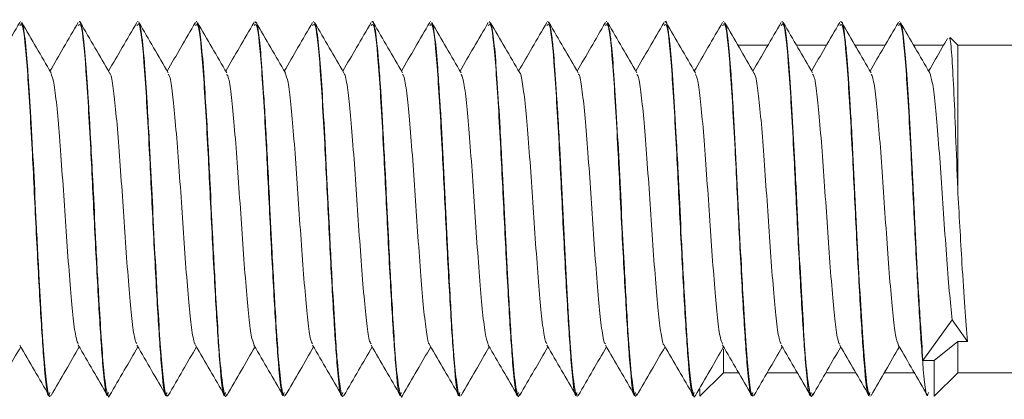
# Model space of a CAD drawing. Header units: millimetres. Extents: x 15 to 1486, y -3131 to -190.
# Tile 64 of 83: x 549.58 to 570.59, y -356.5 to -348.39. Entities that reach past the tile are written whole.
import ezdxf

# ---------------------------------------------------------------- set-up
doc = ezdxf.new("R2010")
doc.units = ezdxf.units.MM

msp = doc.modelspace()

# ---------------------------------------------------------------- linework, layer by layer
at = {"color": 7, "linetype": 'Continuous', "lineweight": 15}
for p, q in [((549.607, -348.43), (549.597, -348.43)), ((550.857, -348.43), (550.847, -348.43)), ((550.857, -348.43), (550.857, -348.43)), ((552.107, -348.43), (552.097, -348.43)), ((553.357, -348.43), (553.347, -348.43)), ((553.357, -348.43), (553.357, -348.43)), ((554.607, -348.43), (554.597, -348.43)), ((554.607, -348.43), (554.607, -348.43)), ((555.857, -348.43), (555.847, -348.43)), ((557.107, -348.43), (557.097, -348.43)), ((557.107, -348.43), (557.107, -348.43)), ((558.357, -348.43), (558.347, -348.43)), ((559.607, -348.43), (559.597, -348.43)), ((560.857, -348.43), (560.847, -348.43)), ((560.857, -348.43), (560.857, -348.43)), ((562.107, -348.43), (562.097, -348.43)), ((563.357, -348.43), (563.347, -348.43)), ((563.357, -348.43), (563.357, -348.43)), ((564.607, -348.43), (564.597, -348.43)), ((565.857, -348.43), (565.847, -348.43)), ((567.107, -348.43), (567.097, -348.43)), ((568.357, -348.43), (568.347, -348.43)), ((569.597, -348.93), (569.436, -348.77)), ((565.549, -348.93), (564.905, -348.93)), ((566.799, -348.93), (566.155, -348.93)), ((568.049, -348.93), (567.405, -348.93)), ((569.299, -348.93), (568.655, -348.93)), ((584.597, -348.93), (569.597, -348.93)), ((569.597, -351.999), (569.597, -348.93)), ((568.856, -355.666), (569.476, -354.798)), ((569.476, -354.798), (569.808, -355.262)), ((569.097, -355.666), (569.597, -355.262)), ((569.597, -355.93), (569.597, -355.262)), ((569.597, -355.262), (569.808, -355.262)), ((564.597, -355.93), (564.597, -355.422)), ((568.856, -355.666), (569.097, -355.666)), ((569.097, -355.666), (569.097, -356.43)), ((564.097, -356.43), (564.597, -355.93)), ((564.597, -355.93), (564.924, -355.93)), ((565.53, -355.93), (566.174, -355.93)), ((566.78, -355.93), (567.424, -355.93)), ((568.03, -355.93), (568.674, -355.93)), ((569.097, -356.43), (569.597, -355.93)), ((569.597, -355.93), (584.597, -355.93)), ((564.097, -356.278), (564.097, -356.43)), ((550.223, -356.43), (550.232, -356.43)), ((551.473, -356.43), (551.482, -356.43)), ((552.723, -356.43), (552.732, -356.43)), ((553.973, -356.43), (553.982, -356.43)), ((555.223, -356.43), (555.232, -356.43)), ((556.473, -356.43), (556.482, -356.43)), ((557.723, -356.43), (557.732, -356.43)), ((558.973, -356.43), (558.982, -356.43)), ((560.223, -356.43), (560.232, -356.43)), ((561.473, -356.43), (561.482, -356.43)), ((562.723, -356.43), (562.732, -356.43)), ((563.973, -356.43), (563.982, -356.43)), ((565.223, -356.43), (565.232, -356.43)), ((566.473, -356.43), (566.482, -356.43)), ((567.723, -356.43), (567.732, -356.43))]:
    msp.add_line(p, q, dxfattribs=at)
for points, knots in [([(549.581, -348.445), (549.477, -348.625), (549.276, -348.972), (549.074, -349.318), (548.977, -349.485)], [0, 0, 0, 0, 0.518234, 1, 1, 1, 1]), ([(549.581, -348.514), (549.601, -348.49), (549.654, -348.426), (549.745, -349.36), (549.841, -351.004), (549.929, -352.854), (550.018, -354.535), (550.104, -355.845), (550.176, -356.527), (550.216, -356.376), (550.223, -356.351)], [0, 0, 0, 0, 0.097951, 0.255518, 0.412199, 0.5448, 0.679195, 0.811489, 0.969329, 1, 1, 1, 1]), ([(550.232, -356.417), (550.23, -356.421), (550.21, -356.47), (550.17, -356.262), (550.11, -355.767), (550.069, -355.162), (550.043, -354.739), (550.034, -354.591), (550.029, -354.511), (550.027, -354.473), (550.026, -354.457), (550.026, -354.452), (550.026, -354.45), (550.026, -354.45), (550.026, -354.45), (550.026, -354.45), (550.026, -354.45), (550.026, -354.45), (550.026, -354.448), (550.024, -354.429), (550.022, -354.379), (550.013, -354.23), (549.983, -353.709), (549.936, -352.795), (549.879, -351.571), (549.819, -350.478), (549.772, -349.726), (549.739, -349.246), (549.699, -348.818), (549.653, -348.473), (549.62, -348.466), (549.607, -348.463)], [0, 0, 0, 0, 0.00924, 0.1011249, 0.1940104, 0.2843012, 0.3078369, 0.3204134, 0.3269037, 0.3301993, 0.3310285, 0.3314438, 0.3314958, 0.3315218, 0.3315348, 0.3315385, 0.3315397, 0.3315601, 0.3316016, 0.3319642, 0.336845, 0.3452464, 0.3726037, 0.4750437, 0.5662153, 0.6625391, 0.7501978, 0.7896046, 0.8354688, 0.9357022, 1, 1, 1, 1]), ([(550.25, -349.524), (550.146, -349.345), (549.937, -348.986), (549.729, -348.626), (549.624, -348.447)], [0, 0, 0, 0, 0.499776, 1, 1, 1, 1]), ([(550.831, -348.445), (550.727, -348.625), (550.526, -348.972), (550.324, -349.318), (550.227, -349.485)], [0, 0, 0, 0, 0.518234, 1, 1, 1, 1]), ([(550.831, -348.514), (550.851, -348.49), (550.904, -348.426), (550.995, -349.36), (551.091, -351.004), (551.179, -352.854), (551.268, -354.535), (551.354, -355.845), (551.426, -356.527), (551.466, -356.376), (551.473, -356.351)], [0, 0, 0, 0, 0.097951, 0.255518, 0.412199, 0.5448, 0.679195, 0.811489, 0.969329, 1, 1, 1, 1]), ([(551.5, -356.408), (551.499, -356.412), (551.481, -356.485), (551.442, -356.378), (551.381, -355.997), (551.326, -355.286), (551.271, -354.385), (551.21, -353.281), (551.164, -352.29), (551.124, -351.494), (551.095, -350.96), (551.072, -350.546), (551.054, -350.25), (551.025, -349.758), (550.98, -349.101), (550.92, -348.597), (550.879, -348.393), (550.859, -348.438), (550.857, -348.442)], [0, 0, 0, 0, 0.004098, 0.084303, 0.192651, 0.271599, 0.348677, 0.455759, 0.540284, 0.576841, 0.64283, 0.669432, 0.684384, 0.722654, 0.809187, 0.901961, 0.991871, 1, 1, 1, 1]), ([(551.5, -349.524), (551.396, -349.345), (551.187, -348.986), (550.979, -348.626), (550.874, -348.447)], [0, 0, 0, 0, 0.499776, 1, 1, 1, 1]), ([(552.081, -348.445), (551.977, -348.625), (551.776, -348.972), (551.574, -349.318), (551.477, -349.485)], [0, 0, 0, 0, 0.518234, 1, 1, 1, 1]), ([(552.081, -348.514), (552.101, -348.49), (552.154, -348.426), (552.245, -349.36), (552.341, -351.004), (552.429, -352.854), (552.518, -354.535), (552.604, -355.845), (552.676, -356.527), (552.716, -356.376), (552.723, -356.351)], [0, 0, 0, 0, 0.097951, 0.255518, 0.412199, 0.5448, 0.679195, 0.811489, 0.969329, 1, 1, 1, 1]), ([(552.732, -356.405), (552.728, -356.412), (552.703, -356.453), (552.658, -356.195), (552.599, -355.626), (552.544, -354.778), (552.484, -353.732), (552.426, -352.571), (552.388, -351.763), (552.36, -351.246), (552.338, -350.828), (552.3, -350.163), (552.262, -349.563), (552.227, -349.109), (552.187, -348.72), (552.145, -348.442), (552.116, -348.459), (552.107, -348.465)], [0, 0, 0, 0, 0.022008, 0.121372, 0.21421, 0.29702, 0.399141, 0.491477, 0.575086, 0.591322, 0.619545, 0.680865, 0.769172, 0.806001, 0.855654, 0.955156, 1, 1, 1, 1]), ([(552.75, -349.524), (552.646, -349.345), (552.437, -348.986), (552.229, -348.626), (552.124, -348.447)], [0, 0, 0, 0, 0.499776, 1, 1, 1, 1]), ([(553.331, -348.445), (553.227, -348.625), (553.026, -348.972), (552.824, -349.318), (552.727, -349.485)], [0, 0, 0, 0, 0.5182339, 1, 1, 1, 1]), ([(553.331, -348.514), (553.351, -348.49), (553.404, -348.426), (553.495, -349.36), (553.591, -351.004), (553.679, -352.854), (553.768, -354.535), (553.854, -355.845), (553.926, -356.527), (553.966, -356.376), (553.973, -356.351)], [0, 0, 0, 0, 0.097951, 0.255518, 0.412199, 0.5448, 0.679195, 0.811489, 0.969329, 1, 1, 1, 1]), ([(554, -356.385), (553.995, -356.403), (553.977, -356.467), (553.935, -356.353), (553.874, -355.945), (553.815, -355.125), (553.757, -354.151), (553.698, -353.05), (553.641, -351.805), (553.583, -350.729), (553.525, -349.752), (553.471, -349.001), (553.41, -348.506), (553.374, -348.467), (553.357, -348.449)], [0, 0, 0, 0, 0.023231, 0.083624, 0.202105, 0.293473, 0.369723, 0.47289, 0.556414, 0.656573, 0.730215, 0.825857, 0.920626, 1, 1, 1, 1]), ([(554, -349.524), (553.896, -349.345), (553.687, -348.986), (553.479, -348.626), (553.374, -348.447)], [0, 0, 0, 0, 0.4997762, 1, 1, 1, 1]), ([(554.581, -348.445), (554.477, -348.625), (554.276, -348.972), (554.074, -349.318), (553.977, -349.485)], [0, 0, 0, 0, 0.518234, 1, 1, 1, 1]), ([(554.581, -348.514), (554.601, -348.49), (554.654, -348.426), (554.745, -349.36), (554.841, -351.004), (554.929, -352.854), (555.018, -354.535), (555.104, -355.845), (555.176, -356.527), (555.216, -356.376), (555.223, -356.351)], [0, 0, 0, 0, 0.097951, 0.255518, 0.412199, 0.5448, 0.679195, 0.811489, 0.969329, 1, 1, 1, 1]), ([(555.232, -356.397), (555.224, -356.403), (555.193, -356.424), (555.142, -356.08), (555.085, -355.436), (555.032, -354.567), (554.971, -353.484), (554.917, -352.366), (554.86, -351.222), (554.798, -350.124), (554.739, -349.218), (554.681, -348.664), (554.637, -348.414), (554.612, -348.451), (554.607, -348.458)], [0, 0, 0, 0, 0.041669, 0.152978, 0.233366, 0.313944, 0.424209, 0.510773, 0.579955, 0.699333, 0.794369, 0.878238, 0.974164, 1, 1, 1, 1]), ([(555.25, -349.524), (555.146, -349.345), (554.937, -348.986), (554.729, -348.626), (554.624, -348.447)], [0, 0, 0, 0, 0.499776, 1, 1, 1, 1]), ([(555.831, -348.445), (555.727, -348.625), (555.526, -348.972), (555.324, -349.318), (555.227, -349.485)], [0, 0, 0, 0, 0.518234, 1, 1, 1, 1]), ([(555.831, -348.514), (555.851, -348.49), (555.904, -348.426), (555.995, -349.36), (556.091, -351.004), (556.179, -352.854), (556.268, -354.535), (556.354, -355.845), (556.426, -356.527), (556.466, -356.376), (556.473, -356.351)], [0, 0, 0, 0, 0.097951, 0.255518, 0.412199, 0.5448, 0.679195, 0.811489, 0.969329, 1, 1, 1, 1]), ([(556.482, -356.417), (556.481, -356.422), (556.459, -356.471), (556.416, -356.247), (556.359, -355.742), (556.306, -354.967), (556.249, -354.009), (556.187, -352.818), (556.129, -351.577), (556.069, -350.478), (556.012, -349.553), (555.955, -348.842), (555.901, -348.463), (555.868, -348.453), (555.857, -348.449)], [0, 0, 0, 0, 0.008785, 0.103151, 0.208499, 0.274124, 0.36999, 0.475597, 0.562564, 0.664389, 0.751749, 0.837905, 0.947553, 1, 1, 1, 1]), ([(556.5, -349.524), (556.396, -349.345), (556.187, -348.986), (555.979, -348.626), (555.874, -348.447)], [0, 0, 0, 0, 0.499776, 1, 1, 1, 1]), ([(557.081, -348.445), (556.977, -348.625), (556.776, -348.972), (556.574, -349.318), (556.477, -349.485)], [0, 0, 0, 0, 0.518234, 1, 1, 1, 1]), ([(557.081, -348.514), (557.101, -348.49), (557.154, -348.426), (557.245, -349.36), (557.341, -351.004), (557.429, -352.854), (557.518, -354.535), (557.604, -355.845), (557.676, -356.527), (557.716, -356.376), (557.723, -356.351)], [0, 0, 0, 0, 0.097951, 0.255518, 0.412199, 0.5448, 0.679195, 0.811489, 0.969329, 1, 1, 1, 1]), ([(557.75, -356.408), (557.749, -356.411), (557.733, -356.485), (557.696, -356.385), (557.635, -356.043), (557.577, -355.313), (557.521, -354.375), (557.459, -353.272), (557.401, -352.01), (557.339, -350.831), (557.284, -349.894), (557.23, -349.113), (557.173, -348.607), (557.129, -348.391), (557.108, -348.437), (557.107, -348.44)], [0, 0, 0, 0, 0.003571, 0.074929, 0.183334, 0.272797, 0.349538, 0.457129, 0.540886, 0.640761, 0.735191, 0.795338, 0.90235, 0.993291, 1, 1, 1, 1]), ([(557.75, -349.524), (557.646, -349.345), (557.437, -348.986), (557.229, -348.626), (557.124, -348.447)], [0, 0, 0, 0, 0.499776, 1, 1, 1, 1]), ([(558.331, -348.445), (558.227, -348.625), (558.026, -348.972), (557.824, -349.318), (557.727, -349.485)], [0, 0, 0, 0, 0.518234, 1, 1, 1, 1]), ([(558.331, -348.514), (558.351, -348.49), (558.404, -348.426), (558.495, -349.36), (558.591, -351.004), (558.679, -352.854), (558.768, -354.535), (558.854, -355.845), (558.926, -356.527), (558.966, -356.376), (558.973, -356.351)], [0, 0, 0, 0, 0.097951, 0.255518, 0.412199, 0.5448, 0.679195, 0.811489, 0.969329, 1, 1, 1, 1]), ([(558.982, -356.402), (558.978, -356.411), (558.953, -356.454), (558.907, -356.189), (558.847, -355.6), (558.81, -355.019), (558.79, -354.694), (558.789, -354.669), (558.784, -354.584), (558.764, -354.26), (558.726, -353.572), (558.673, -352.516), (558.617, -351.349), (558.574, -350.589), (558.549, -350.161), (558.53, -349.85), (558.495, -349.312), (558.443, -348.754), (558.394, -348.437), (558.366, -348.464), (558.357, -348.472)], [0, 0, 0, 0, 0.02301, 0.122766, 0.215024, 0.307274, 0.308076, 0.309553, 0.314532, 0.332586, 0.400963, 0.493351, 0.585282, 0.678856, 0.689055, 0.707767, 0.770641, 0.863452, 0.955769, 1, 1, 1, 1]), ([(559, -349.524), (558.896, -349.345), (558.687, -348.986), (558.479, -348.626), (558.374, -348.447)], [0, 0, 0, 0, 0.499776, 1, 1, 1, 1]), ([(559.581, -348.445), (559.477, -348.625), (559.276, -348.972), (559.074, -349.318), (558.977, -349.485)], [0, 0, 0, 0, 0.518234, 1, 1, 1, 1]), ([(559.581, -348.514), (559.601, -348.49), (559.654, -348.426), (559.745, -349.36), (559.841, -351.004), (559.929, -352.854), (560.018, -354.535), (560.104, -355.845), (560.176, -356.527), (560.216, -356.376), (560.223, -356.351)], [0, 0, 0, 0, 0.097951, 0.255518, 0.412199, 0.5448, 0.679195, 0.811489, 0.969329, 1, 1, 1, 1]), ([(560.25, -356.381), (560.245, -356.4), (560.224, -356.482), (560.181, -356.33), (560.12, -355.893), (560.074, -355.247), (560.037, -354.653), (559.998, -353.974), (559.945, -352.984), (559.902, -352.054), (559.863, -351.298), (559.824, -350.564), (559.772, -349.706), (559.717, -348.964), (559.659, -348.503), (559.624, -348.466), (559.607, -348.449)], [0, 0, 0, 0, 0.023163, 0.099975, 0.206, 0.291258, 0.32474, 0.38168, 0.47234, 0.561085, 0.594737, 0.652055, 0.742102, 0.831198, 0.922138, 1, 1, 1, 1]), ([(560.25, -349.524), (560.146, -349.345), (559.937, -348.986), (559.729, -348.626), (559.624, -348.447)], [0, 0, 0, 0, 0.499776, 1, 1, 1, 1]), ([(560.831, -348.445), (560.727, -348.625), (560.526, -348.972), (560.324, -349.318), (560.227, -349.485)], [0, 0, 0, 0, 0.518234, 1, 1, 1, 1]), ([(560.831, -348.514), (560.851, -348.49), (560.904, -348.426), (560.995, -349.36), (561.091, -351.004), (561.179, -352.854), (561.268, -354.535), (561.354, -355.845), (561.426, -356.527), (561.466, -356.376), (561.473, -356.351)], [0, 0, 0, 0, 0.097951, 0.255518, 0.412199, 0.5448, 0.679195, 0.811489, 0.969329, 1, 1, 1, 1]), ([(561.482, -356.4), (561.472, -356.404), (561.456, -356.412), (561.426, -356.277), (561.386, -356.012), (561.335, -355.433), (561.279, -354.525), (561.218, -353.443), (561.163, -352.273), (561.112, -351.253), (561.072, -350.54), (561.033, -349.889), (561.006, -349.475), (560.981, -349.171), (560.962, -348.951), (560.924, -348.63), (560.886, -348.407), (560.862, -348.453), (560.857, -348.462)], [0, 0, 0, 0, 0.048862, 0.083326, 0.142447, 0.235068, 0.32673, 0.420281, 0.512019, 0.60455, 0.665134, 0.69817, 0.789475, 0.800222, 0.819391, 0.882903, 0.975777, 1, 1, 1, 1]), ([(561.5, -349.524), (561.396, -349.345), (561.187, -348.986), (560.979, -348.626), (560.874, -348.447)], [0, 0, 0, 0, 0.499776, 1, 1, 1, 1]), ([(562.081, -348.445), (561.977, -348.625), (561.776, -348.972), (561.574, -349.318), (561.477, -349.485)], [0, 0, 0, 0, 0.518234, 1, 1, 1, 1]), ([(562.081, -348.514), (562.101, -348.49), (562.154, -348.426), (562.245, -349.36), (562.341, -351.004), (562.429, -352.854), (562.518, -354.535), (562.604, -355.845), (562.676, -356.527), (562.716, -356.376), (562.723, -356.351)], [0, 0, 0, 0, 0.097951, 0.255518, 0.412199, 0.5448, 0.679195, 0.811489, 0.969329, 1, 1, 1, 1]), ([(562.75, -356.378), (562.743, -356.4), (562.718, -356.476), (562.67, -356.278), (562.609, -355.765), (562.55, -354.876), (562.49, -353.841), (562.431, -352.679), (562.378, -351.56), (562.318, -350.469), (562.262, -349.557), (562.214, -348.943), (562.173, -348.639), (562.139, -348.461), (562.12, -348.465), (562.107, -348.467)], [0, 0, 0, 0, 0.03556, 0.119031, 0.223386, 0.306509, 0.412806, 0.492255, 0.579537, 0.67045, 0.75978, 0.84276, 0.905767, 0.940798, 1, 1, 1, 1]), ([(562.75, -349.524), (562.646, -349.345), (562.437, -348.986), (562.229, -348.626), (562.124, -348.447)], [0, 0, 0, 0, 0.499776, 1, 1, 1, 1]), ([(563.331, -348.445), (563.227, -348.625), (563.026, -348.972), (562.824, -349.318), (562.727, -349.485)], [0, 0, 0, 0, 0.518234, 1, 1, 1, 1]), ([(563.331, -348.514), (563.351, -348.49), (563.404, -348.426), (563.495, -349.36), (563.591, -351.004), (563.679, -352.854), (563.768, -354.535), (563.854, -355.845), (563.926, -356.527), (563.966, -356.376), (563.973, -356.351)], [0, 0, 0, 0, 0.0979513, 0.2555181, 0.4121988, 0.5448001, 0.6791952, 0.811489, 0.9693289, 1, 1, 1, 1]), ([(564, -356.405), (563.999, -356.41), (563.979, -356.499), (563.942, -356.371), (563.881, -355.994), (563.824, -355.269), (563.772, -354.41), (563.734, -353.706), (563.715, -353.337), (563.709, -353.23), (563.688, -352.823), (563.663, -352.287), (563.625, -351.524), (563.586, -350.774), (563.552, -350.209), (563.533, -349.904), (563.532, -349.893), (563.53, -349.855), (563.521, -349.713), (563.503, -349.449), (563.485, -349.216), (563.47, -349.044), (563.45, -348.841), (563.412, -348.563), (563.378, -348.382), (563.358, -348.437), (563.357, -348.44)], [0, 0, 0, 0, 0.005025, 0.091807, 0.184803, 0.272447, 0.363907, 0.429439, 0.447216, 0.452343, 0.454963, 0.543772, 0.574791, 0.634408, 0.724866, 0.725208, 0.725874, 0.728177, 0.736665, 0.769157, 0.813906, 0.823139, 0.841407, 0.904956, 0.99468, 1, 1, 1, 1]), ([(564, -349.524), (563.896, -349.345), (563.687, -348.986), (563.479, -348.626), (563.374, -348.447)], [0, 0, 0, 0, 0.499776, 1, 1, 1, 1]), ([(564.581, -348.445), (564.477, -348.625), (564.276, -348.972), (564.074, -349.318), (563.977, -349.485)], [0, 0, 0, 0, 0.518234, 1, 1, 1, 1]), ([(564.581, -348.514), (564.601, -348.49), (564.654, -348.426), (564.745, -349.36), (564.841, -351.004), (564.929, -352.854), (565.018, -354.535), (565.104, -355.845), (565.176, -356.527), (565.216, -356.376), (565.223, -356.351)], [0, 0, 0, 0, 0.097951, 0.255518, 0.412199, 0.5448, 0.679195, 0.811489, 0.969329, 1, 1, 1, 1]), ([(565.232, -356.402), (565.227, -356.41), (565.202, -356.452), (565.156, -356.183), (565.096, -355.587), (565.059, -355.007), (565.04, -354.686), (565.039, -354.679), (565.038, -354.657), (565.033, -354.573), (565.013, -354.246), (564.975, -353.556), (564.923, -352.497), (564.866, -351.331), (564.825, -350.599), (564.804, -350.239), (564.798, -350.144), (564.78, -349.844), (564.745, -349.303), (564.692, -348.746), (564.643, -348.435), (564.616, -348.463), (564.607, -348.472)], [0, 0, 0, 0, 0.024057, 0.124279, 0.21653, 0.308773, 0.309025, 0.309449, 0.310817, 0.315628, 0.333551, 0.402475, 0.494815, 0.586794, 0.680364, 0.683689, 0.689345, 0.707646, 0.772114, 0.864966, 0.957274, 1, 1, 1, 1]), ([(565.25, -349.524), (565.146, -349.345), (564.937, -348.986), (564.729, -348.626), (564.624, -348.447)], [0, 0, 0, 0, 0.499776, 1, 1, 1, 1]), ([(565.831, -348.445), (565.727, -348.625), (565.526, -348.972), (565.324, -349.318), (565.227, -349.485)], [0, 0, 0, 0, 0.518234, 1, 1, 1, 1]), ([(565.831, -348.514), (565.851, -348.49), (565.904, -348.426), (565.995, -349.36), (566.091, -351.004), (566.179, -352.854), (566.268, -354.535), (566.354, -355.845), (566.426, -356.527), (566.466, -356.376), (566.473, -356.351)], [0, 0, 0, 0, 0.097951, 0.255518, 0.412199, 0.5448, 0.679195, 0.811489, 0.969329, 1, 1, 1, 1]), ([(566.5, -356.381), (566.495, -356.4), (566.476, -356.473), (566.433, -356.34), (566.371, -355.913), (566.311, -355.064), (566.254, -354.083), (566.193, -352.94), (566.139, -351.761), (566.078, -350.645), (566.022, -349.692), (565.966, -348.954), (565.908, -348.5), (565.873, -348.466), (565.857, -348.451)], [0, 0, 0, 0, 0.024326, 0.090226, 0.205999, 0.296096, 0.383088, 0.473369, 0.568666, 0.653329, 0.743383, 0.832563, 0.923554, 1, 1, 1, 1]), ([(566.5, -349.524), (566.396, -349.345), (566.187, -348.986), (565.979, -348.626), (565.874, -348.447)], [0, 0, 0, 0, 0.499776, 1, 1, 1, 1]), ([(567.081, -348.445), (566.977, -348.625), (566.776, -348.972), (566.574, -349.318), (566.477, -349.485)], [0, 0, 0, 0, 0.518234, 1, 1, 1, 1]), ([(567.081, -348.514), (567.101, -348.49), (567.154, -348.426), (567.245, -349.36), (567.341, -351.004), (567.429, -352.854), (567.518, -354.535), (567.604, -355.845), (567.676, -356.527), (567.716, -356.376), (567.723, -356.351)], [0, 0, 0, 0, 0.0979513, 0.2555181, 0.4121988, 0.5448001, 0.6791952, 0.811489, 0.9693289, 1, 1, 1, 1]), ([(567.732, -356.4), (567.722, -356.404), (567.705, -356.41), (567.675, -356.273), (567.635, -356.004), (567.584, -355.42), (567.528, -354.509), (567.467, -353.425), (567.412, -352.254), (567.361, -351.238), (567.321, -350.526), (567.282, -349.877), (567.255, -349.463), (567.23, -349.162), (567.211, -348.943), (567.173, -348.62), (567.135, -348.42), (567.112, -348.444), (567.107, -348.449)], [0, 0, 0, 0, 0.0503501, 0.0841489, 0.1439451, 0.2365145, 0.3282051, 0.4217485, 0.5134403, 0.6060082, 0.6658296, 0.6996038, 0.7908944, 0.8013858, 0.8204728, 0.8843395, 0.9771681, 1, 1, 1, 1]), ([(567.75, -349.524), (567.646, -349.345), (567.437, -348.986), (567.229, -348.626), (567.124, -348.447)], [0, 0, 0, 0, 0.499776, 1, 1, 1, 1]), ([(568.331, -348.445), (568.227, -348.625), (568.026, -348.972), (567.824, -349.318), (567.727, -349.485)], [0, 0, 0, 0, 0.5182339, 1, 1, 1, 1]), ([(568.331, -348.514), (568.351, -348.49), (568.404, -348.426), (568.495, -349.36), (568.591, -351.004), (568.679, -352.854), (568.768, -354.535), (568.854, -355.845), (568.926, -356.527), (568.966, -356.376), (568.973, -356.351)], [0, 0, 0, 0, 0.097951, 0.255518, 0.412199, 0.5448, 0.679195, 0.811489, 0.969329, 1, 1, 1, 1]), ([(568.856, -355.666), (568.838, -355.418), (568.817, -355.141), (568.793, -354.735), (568.773, -354.411), (568.735, -353.75), (568.689, -352.838), (568.654, -352.103), (568.635, -351.724), (568.61, -351.226), (568.567, -350.451), (568.512, -349.536), (568.455, -348.85), (568.401, -348.463), (568.369, -348.467), (568.357, -348.468)], [0, 0, 0, 0, 0.114133, 0.12717, 0.151008, 0.230968, 0.347014, 0.426274, 0.449467, 0.461664, 0.578548, 0.693627, 0.801763, 0.92576, 1, 1, 1, 1]), ([(569, -349.524), (568.896, -349.345), (568.687, -348.986), (568.479, -348.626), (568.374, -348.447)], [0, 0, 0, 0, 0.499776, 1, 1, 1, 1]), ([(569.382, -348.788), (569.344, -348.854), (569.209, -349.086), (569.074, -349.318), (568.977, -349.485)], [0, 0, 0, 0, 0.281098, 1, 1, 1, 1]), ([(569.597, -351.999), (569.583, -351.607), (569.553, -350.823), (569.512, -349.818), (569.47, -349.108), (569.437, -348.751), (569.419, -348.784), (569.414, -348.792)], [0, 0, 0, 0, 0.229278, 0.458556, 0.687854, 0.923549, 1, 1, 1, 1]), ([(550.249, -349.539), (550.266, -349.58), (550.304, -349.668), (550.363, -350.115), (550.42, -350.771), (550.483, -351.582), (550.542, -352.471), (550.602, -353.356), (550.665, -354.157), (550.722, -354.795), (550.78, -355.213), (550.816, -355.285), (550.831, -355.317)], [0, 0, 0, 0, 0.088931, 0.193363, 0.295838, 0.400662, 0.503856, 0.607379, 0.712113, 0.814526, 0.919127, 1, 1, 1, 1]), ([(551.5, -349.537), (551.502, -349.536), (551.524, -349.532), (551.568, -349.777), (551.628, -350.267), (551.687, -350.981), (551.75, -351.818), (551.807, -352.715), (551.869, -353.584), (551.931, -354.351), (551.988, -354.931), (552.041, -355.266), (552.071, -355.296), (552.08, -355.306)], [0, 0, 0, 0, 0.010831, 0.115793, 0.219769, 0.323093, 0.428241, 0.531059, 0.635675, 0.74019, 0.843074, 0.94824, 1, 1, 1, 1]), ([(552.75, -349.555), (552.757, -349.56), (552.785, -349.579), (552.836, -349.886), (552.893, -350.444), (552.954, -351.198), (553.017, -352.059), (553.073, -352.958), (553.137, -353.804), (553.196, -354.533), (553.255, -355.048), (553.302, -355.314), (553.326, -355.315), (553.33, -355.316)], [0, 0, 0, 0, 0.039775, 0.144956, 0.248044, 0.352299, 0.457121, 0.559843, 0.66492, 0.76858, 0.872216, 0.977299, 1, 1, 1, 1]), ([(554, -349.553), (554.013, -349.575), (554.046, -349.63), (554.102, -350.016), (554.159, -350.634), (554.222, -351.423), (554.282, -352.304), (554.34, -353.196), (554.404, -354.018), (554.461, -354.691), (554.522, -355.174), (554.562, -355.283), (554.582, -355.336)], [0, 0, 0, 0, 0.068817, 0.173551, 0.275959, 0.380549, 0.48439, 0.587282, 0.692154, 0.794759, 0.898963, 1, 1, 1, 1]), ([(555.249, -349.53), (555.268, -349.581), (555.307, -349.686), (555.368, -350.164), (555.425, -350.835), (555.489, -351.655), (555.547, -352.548), (555.607, -353.429), (555.67, -354.22), (555.727, -354.84), (555.783, -355.231), (555.817, -355.288), (555.831, -355.311)], [0, 0, 0, 0, 0.098218, 0.20245, 0.305038, 0.409908, 0.512831, 0.61664, 0.721249, 0.823656, 0.928378, 1, 1, 1, 1]), ([(556.5, -349.545), (556.504, -349.545), (556.527, -349.546), (556.574, -349.809), (556.633, -350.321), (556.692, -351.048), (556.755, -351.893), (556.812, -352.792), (556.875, -353.655), (556.936, -354.41), (556.993, -354.97), (557.045, -355.281), (557.072, -355.301), (557.08, -355.307)], [0, 0, 0, 0, 0.019919, 0.124991, 0.228665, 0.332286, 0.437372, 0.540101, 0.644903, 0.749188, 0.85225, 0.957431, 1, 1, 1, 1]), ([(557.75, -349.556), (557.759, -349.565), (557.788, -349.594), (557.841, -349.925), (557.898, -350.502), (557.96, -351.268), (558.021, -352.136), (558.079, -353.034), (558.142, -353.872), (558.2, -354.587), (558.26, -355.081), (558.306, -355.328), (558.328, -355.323), (558.33, -355.323)], [0, 0, 0, 0, 0.048961, 0.154132, 0.257035, 0.361525, 0.466167, 0.568972, 0.674115, 0.777473, 0.881415, 0.986393, 1, 1, 1, 1]), ([(558.999, -349.548), (559.014, -349.577), (559.05, -349.647), (559.107, -350.061), (559.164, -350.696), (559.227, -351.496), (559.287, -352.381), (559.345, -353.27), (559.409, -354.082), (559.466, -354.74), (559.526, -355.193), (559.564, -355.283), (559.581, -355.326)], [0, 0, 0, 0, 0.078063, 0.182681, 0.285089, 0.38981, 0.49337, 0.596528, 0.701359, 0.803845, 0.908254, 1, 1, 1, 1]), ([(560.25, -349.525), (560.25, -349.525), (560.27, -349.516), (560.312, -349.742), (560.373, -350.205), (560.431, -350.903), (560.494, -351.729), (560.552, -352.625), (560.613, -353.501), (560.675, -354.281), (560.732, -354.883), (560.787, -355.247), (560.819, -355.291), (560.831, -355.308)], [0, 0, 0, 0, 0.000222, 0.105007, 0.209292, 0.312336, 0.417507, 0.520499, 0.624851, 0.729589, 0.832331, 0.937431, 1, 1, 1, 1]), ([(561.5, -349.551), (561.505, -349.552), (561.531, -349.561), (561.579, -349.843), (561.638, -350.377), (561.698, -351.117), (561.761, -351.97), (561.817, -352.869), (561.88, -353.724), (561.94, -354.467), (561.999, -355.007), (562.048, -355.297), (562.074, -355.307), (562.08, -355.31)], [0, 0, 0, 0, 0.029041, 0.134185, 0.237559, 0.341492, 0.446478, 0.549172, 0.654123, 0.758141, 0.861436, 0.966594, 1, 1, 1, 1]), ([(562.75, -349.556), (562.761, -349.57), (562.792, -349.61), (562.846, -349.966), (562.903, -350.562), (562.965, -351.339), (563.026, -352.213), (563.084, -353.109), (563.147, -353.938), (563.205, -354.64), (563.266, -355.111), (563.309, -355.342), (563.33, -355.333), (563.33, -355.332)], [0, 0, 0, 0, 0.058173, 0.163296, 0.266067, 0.370756, 0.47518, 0.578122, 0.683294, 0.786402, 0.890616, 0.995451, 1, 1, 1, 1]), ([(563.999, -349.541), (564.016, -349.579), (564.053, -349.665), (564.112, -350.107), (564.169, -350.759), (564.232, -351.569), (564.291, -352.458), (564.351, -353.344), (564.414, -354.146), (564.471, -354.787), (564.529, -355.21), (564.565, -355.285), (564.581, -355.318)], [0, 0, 0, 0, 0.087331, 0.191793, 0.294254, 0.399067, 0.502313, 0.605782, 0.710534, 0.812953, 0.917529, 1, 1, 1, 1]), ([(565.25, -349.535), (565.252, -349.535), (565.273, -349.53), (565.318, -349.771), (565.378, -350.258), (565.436, -350.97), (565.499, -351.805), (565.557, -352.702), (565.618, -353.572), (565.68, -354.341), (565.737, -354.924), (565.791, -355.263), (565.82, -355.295), (565.83, -355.306)], [0, 0, 0, 0, 0.009267, 0.114206, 0.218231, 0.32151, 0.426664, 0.529503, 0.634083, 0.738635, 0.841493, 0.946652, 1, 1, 1, 1]), ([(566.5, -349.554), (566.507, -349.559), (566.534, -349.576), (566.585, -349.88), (566.642, -350.434), (566.703, -351.186), (566.766, -352.046), (566.822, -352.945), (566.886, -353.793), (566.945, -354.523), (567.004, -355.042), (567.052, -355.311), (567.076, -355.314), (567.08, -355.315)], [0, 0, 0, 0, 0.038194, 0.143372, 0.246498, 0.350709, 0.455558, 0.558272, 0.663333, 0.767049, 0.87063, 0.975727, 1, 1, 1, 1]), ([(567.75, -349.553), (567.762, -349.574), (567.795, -349.627), (567.851, -350.008), (567.908, -350.623), (567.971, -351.411), (568.031, -352.29), (568.089, -353.184), (568.153, -354.006), (568.21, -354.683), (568.271, -355.171), (568.312, -355.282), (568.332, -355.337)], [0, 0, 0, 0, 0.067248, 0.172033, 0.274483, 0.379082, 0.483003, 0.58589, 0.690801, 0.793467, 0.897667, 1, 1, 1, 1]), ([(568.999, -349.531), (569.018, -349.581), (569.057, -349.683), (569.117, -350.155), (569.174, -350.824), (569.238, -351.643), (569.296, -352.535), (569.356, -353.414), (569.419, -354.217), (569.457, -354.606), (569.476, -354.798)], [0, 0, 0, 0, 0.117526, 0.244361, 0.369124, 0.496685, 0.621935, 0.748155, 0.875433, 1, 1, 1, 1]), ([(569.597, -351.999), (569.627, -352.541), (569.677, -353.443), (569.75, -354.568), (569.789, -355.032), (569.808, -355.262)], [0, 0, 0, 0, 0.43122, 0.718664, 1, 1, 1, 1]), ([(548.999, -356.414), (549.104, -356.234), (549.304, -355.888), (549.506, -355.542), (549.602, -355.375)], [0, 0, 0, 0, 0.519041, 1, 1, 1, 1]), ([(549.58, -355.338), (549.685, -355.517), (549.893, -355.877), (550.102, -356.236), (550.206, -356.416)], [0, 0, 0, 0, 0.4997805, 1, 1, 1, 1]), ([(550.249, -356.414), (550.354, -356.234), (550.554, -355.888), (550.756, -355.542), (550.852, -355.375)], [0, 0, 0, 0, 0.519041, 1, 1, 1, 1]), ([(550.83, -355.338), (550.935, -355.517), (551.143, -355.877), (551.352, -356.236), (551.456, -356.416)], [0, 0, 0, 0, 0.49978, 1, 1, 1, 1]), ([(551.499, -356.414), (551.604, -356.234), (551.804, -355.888), (552.006, -355.542), (552.102, -355.375)], [0, 0, 0, 0, 0.519041, 1, 1, 1, 1]), ([(552.08, -355.338), (552.185, -355.517), (552.393, -355.877), (552.602, -356.236), (552.706, -356.416)], [0, 0, 0, 0, 0.49978, 1, 1, 1, 1]), ([(552.749, -356.414), (552.854, -356.234), (553.054, -355.888), (553.256, -355.542), (553.352, -355.375)], [0, 0, 0, 0, 0.5190413, 1, 1, 1, 1]), ([(553.33, -355.338), (553.435, -355.517), (553.643, -355.877), (553.852, -356.236), (553.956, -356.416)], [0, 0, 0, 0, 0.49978, 1, 1, 1, 1]), ([(553.999, -356.414), (554.104, -356.234), (554.304, -355.888), (554.506, -355.542), (554.602, -355.375)], [0, 0, 0, 0, 0.519041, 1, 1, 1, 1]), ([(554.58, -355.338), (554.685, -355.517), (554.893, -355.877), (555.102, -356.236), (555.206, -356.416)], [0, 0, 0, 0, 0.49978, 1, 1, 1, 1]), ([(555.249, -356.414), (555.354, -356.234), (555.554, -355.888), (555.756, -355.542), (555.852, -355.375)], [0, 0, 0, 0, 0.519041, 1, 1, 1, 1]), ([(555.83, -355.338), (555.935, -355.517), (556.143, -355.877), (556.352, -356.236), (556.456, -356.416)], [0, 0, 0, 0, 0.4997805, 1, 1, 1, 1]), ([(556.499, -356.414), (556.604, -356.234), (556.804, -355.888), (557.006, -355.542), (557.102, -355.375)], [0, 0, 0, 0, 0.5190413, 1, 1, 1, 1]), ([(557.08, -355.338), (557.185, -355.517), (557.393, -355.877), (557.602, -356.236), (557.706, -356.416)], [0, 0, 0, 0, 0.49978, 1, 1, 1, 1]), ([(557.749, -356.414), (557.854, -356.234), (558.054, -355.888), (558.256, -355.542), (558.352, -355.375)], [0, 0, 0, 0, 0.519041, 1, 1, 1, 1]), ([(558.33, -355.338), (558.435, -355.517), (558.643, -355.877), (558.852, -356.236), (558.956, -356.416)], [0, 0, 0, 0, 0.49978, 1, 1, 1, 1]), ([(558.999, -356.414), (559.104, -356.234), (559.304, -355.888), (559.506, -355.542), (559.602, -355.375)], [0, 0, 0, 0, 0.519041, 1, 1, 1, 1]), ([(559.58, -355.338), (559.685, -355.517), (559.893, -355.877), (560.102, -356.236), (560.206, -356.416)], [0, 0, 0, 0, 0.49978, 1, 1, 1, 1]), ([(560.249, -356.414), (560.354, -356.234), (560.554, -355.888), (560.756, -355.542), (560.852, -355.375)], [0, 0, 0, 0, 0.519041, 1, 1, 1, 1]), ([(560.83, -355.338), (560.935, -355.517), (561.143, -355.877), (561.352, -356.236), (561.456, -356.416)], [0, 0, 0, 0, 0.4997805, 1, 1, 1, 1]), ([(561.499, -356.414), (561.604, -356.234), (561.804, -355.888), (562.006, -355.542), (562.102, -355.375)], [0, 0, 0, 0, 0.519041, 1, 1, 1, 1]), ([(562.08, -355.338), (562.185, -355.517), (562.393, -355.877), (562.602, -356.236), (562.706, -356.416)], [0, 0, 0, 0, 0.49978, 1, 1, 1, 1]), ([(562.749, -356.414), (562.854, -356.234), (563.054, -355.888), (563.256, -355.542), (563.352, -355.375)], [0, 0, 0, 0, 0.519041, 1, 1, 1, 1]), ([(563.33, -355.338), (563.435, -355.517), (563.643, -355.877), (563.852, -356.236), (563.956, -356.416)], [0, 0, 0, 0, 0.4997805, 1, 1, 1, 1]), ([(563.999, -356.414), (564.104, -356.234), (564.304, -355.888), (564.506, -355.542), (564.602, -355.375)], [0, 0, 0, 0, 0.519041, 1, 1, 1, 1]), ([(564.58, -355.338), (564.685, -355.517), (564.893, -355.877), (565.102, -356.236), (565.206, -356.416)], [0, 0, 0, 0, 0.49978, 1, 1, 1, 1]), ([(565.249, -356.414), (565.354, -356.234), (565.554, -355.888), (565.756, -355.542), (565.852, -355.375)], [0, 0, 0, 0, 0.519041, 1, 1, 1, 1]), ([(565.83, -355.338), (565.935, -355.517), (566.143, -355.877), (566.352, -356.236), (566.456, -356.416)], [0, 0, 0, 0, 0.49978, 1, 1, 1, 1]), ([(566.499, -356.414), (566.604, -356.234), (566.804, -355.888), (567.006, -355.542), (567.102, -355.375)], [0, 0, 0, 0, 0.519041, 1, 1, 1, 1]), ([(567.08, -355.338), (567.185, -355.517), (567.393, -355.877), (567.602, -356.236), (567.706, -356.416)], [0, 0, 0, 0, 0.49978, 1, 1, 1, 1]), ([(567.749, -356.414), (567.854, -356.234), (568.054, -355.888), (568.256, -355.542), (568.352, -355.375)], [0, 0, 0, 0, 0.519041, 1, 1, 1, 1]), ([(568.33, -355.338), (568.435, -355.517), (568.643, -355.877), (568.852, -356.236), (568.956, -356.416)], [0, 0, 0, 0, 0.49978, 1, 1, 1, 1])]:
    msp.add_open_spline(points, degree=3, knots=knots, dxfattribs=at)

doc.saveas('drawing.dxf')
